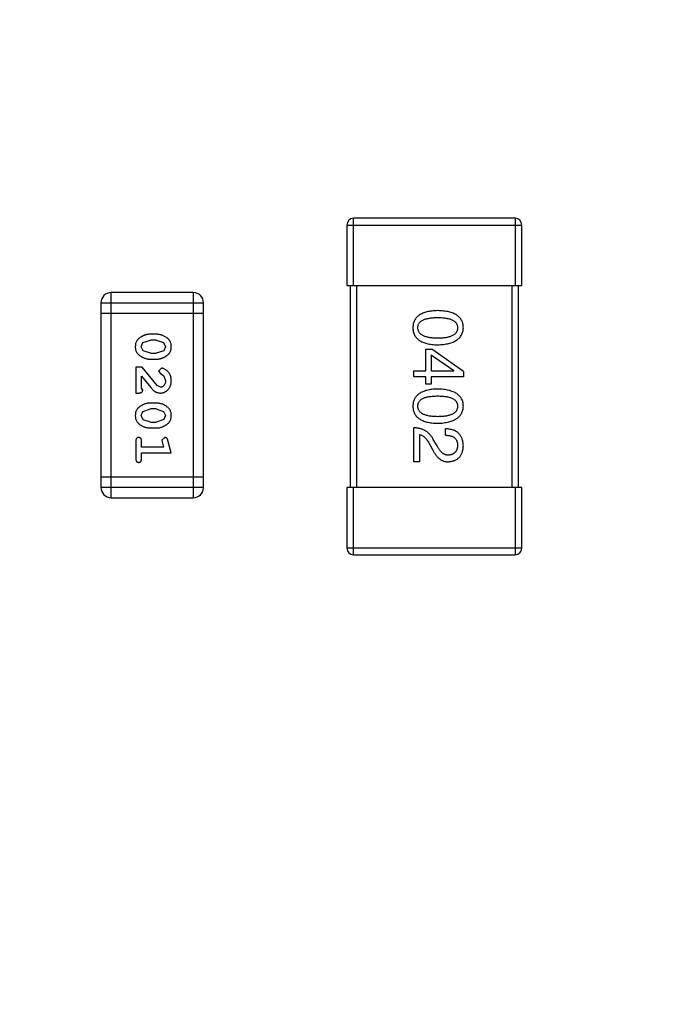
# Model space of a CAD drawing. Header units: inches. Extents: x -13 to 119, y -33 to 44.
# Tile 30 of 40: x 94.6 to 96.5, y 18.55 to 21.48. Entities that reach past the tile are written whole.
import ezdxf

# ---------------------------------------------------------------- set-up
doc = ezdxf.new("R2010")
doc.units = ezdxf.units.IN
doc.header["$LTSCALE"] = 1.21
doc.header["$MEASUREMENT"] = 0
doc.header["$PDMODE"] = 3
doc.header["$PDSIZE"] = 0.3125
doc.layers.get('0').update_dxf_attribs({"linetype": 'CONTINUOUS'})
doc.layers.get('Defpoints').update_dxf_attribs({"linetype": 'CONTINUOUS'})
doc.layers.add('DIM', color=3, linetype='CONTINUOUS')
doc.styles.get("Standard").update_dxf_attribs({"font": 'txt', "width": 0.8})
doc.dimstyles.get("Standard").update_dxf_attribs({"dimtxt": 0.15625, "dimasz": 0.1875, "dimexe": 0.125, "dimexo": 0.0625, "dimgap": 0.09, "dimtad": 0, "dimtih": 1, "dimtoh": 1, "dimzin": 4, "dimdsep": 46, "dimtxsty": 'Standard', "dimblk": '_FILLED', "dimblk1": '_FILLED', "dimblk2": '_FILLED', "dimcen": 0.09, "dimazin": 1, "dimtp": 0.01, "dimtm": 0.01, "dimtfac": 1, "dimtofl": 0, "dimtmove": 0, "dimatfit": 3, "dimldrblk": '_FILLED', "dimfxl": 1, "dimtolj": 1, "dimtzin": 4, "dimarcsym": 0})

# ---------------------------------------------------------------- blocks, each defined once
blk = doc.blocks.new('_FILLED')
at = {"color": 0, "linetype": 'ByBlock'}
blk.add_solid([(0, 0), (-1, 0.1667), (-1, -0.1667)], dxfattribs=at)
blk = doc.blocks.new('*D26')
at = {"layer": 'Defpoints', "color": 0}
for p in [(87.6825, 22.6485), (108.0025, -8.1472), (108.0025, -17.2496)]:
    blk.add_point(p, dxfattribs=at)
at = {"layer": 'DIM', "color": 0, "lineweight": -2}
for p, q in [((87.6825, 22.586), (87.6825, -17.3746)), ((108.0025, -8.2097), (108.0025, -17.3746)), ((88.8825, -17.2496), (95.9125, -17.2496)), ((106.8025, -17.2496), (99.7725, -17.2496))]:
    blk.add_line(p, q, dxfattribs=at)
at = {"layer": 'DIM', "color": 0, "lineweight": -2, "xscale": 1.2, "yscale": 1.2, "zscale": 1.2, "rotation": 180}
blk.add_blockref('_FILLED', (87.6825, -17.2496), dxfattribs=at)
at = {"layer": 'DIM', "color": 0, "lineweight": -2, "xscale": 1.2, "yscale": 1.2, "zscale": 1.2}
blk.add_blockref('_FILLED', (108.0025, -17.2496), dxfattribs=at)
at = {"layer": 'DIM', "color": 0, "insert": (97.8425, -17.2496), "char_height": 1.2, "attachment_point": 5}
blk.add_mtext('\\A1;20.32', dxfattribs=at)
blk = doc.blocks.new('*D37')
at = {"layer": 'Defpoints', "color": 0}
for p in [(106.7325, 29.9134), (88.9525, 20.7039), (106.7325, 20.7039)]:
    blk.add_point(p, dxfattribs=at)
at = {"layer": 'DIM', "color": 0, "lineweight": -2}
for p, q in [((88.9525, 20.7664), (88.9525, 30.0384)), ((106.7325, 20.7664), (106.7325, 30.0384)), ((90.1525, 29.9134), (95.9925, 29.9134)), ((105.5325, 29.9134), (99.6925, 29.9134))]:
    blk.add_line(p, q, dxfattribs=at)
at = {"layer": 'DIM', "color": 0, "lineweight": -2, "xscale": 1.2, "yscale": 1.2, "zscale": 1.2, "rotation": 180}
blk.add_blockref('_FILLED', (88.9525, 29.9134), dxfattribs=at)
at = {"layer": 'DIM', "color": 0, "lineweight": -2, "xscale": 1.2, "yscale": 1.2, "zscale": 1.2}
blk.add_blockref('_FILLED', (106.7325, 29.9134), dxfattribs=at)
at = {"layer": 'DIM', "color": 0, "insert": (97.8425, 29.9134), "char_height": 1.2, "attachment_point": 5}
blk.add_mtext('\\A1;17.78', dxfattribs=at)

msp = doc.modelspace()

# ---------------------------------------------------------------- linework, layer by layer
at = {"color": 7, "linetype": 'Continuous'}
for p, q in [((95.5759, 20.8667), (95.5759, 20.6867)), ((95.5759, 20.8667), (96.0959, 20.8667)), ((95.5959, 20.6867), (95.5959, 20.8867)), ((96.0759, 20.8867), (95.5959, 20.8867)), ((96.0759, 20.8867), (96.0759, 20.6867)), ((96.0959, 20.6867), (96.0959, 20.8667)), ((95.5759, 20.6867), (96.0959, 20.6867)), ((95.5859, 20.6867), (95.5859, 20.0867)), ((95.6059, 20.0867), (95.6059, 20.6867)), ((96.0659, 20.6867), (96.0659, 20.0867)), ((96.0859, 20.0867), (96.0859, 20.6867)), ((94.8759, 20.0565), (94.8759, 20.6661)), ((95.1197, 20.6661), (94.8759, 20.6661)), ((95.1197, 20.6661), (95.1197, 20.0565)), ((94.8454, 20.6356), (94.8454, 20.087)), ((94.8454, 20.6356), (95.1502, 20.6356)), ((95.1502, 20.087), (95.1502, 20.6356)), ((94.8454, 20.6051), (95.1502, 20.6051)), ((95.0098, 20.5422), (94.992, 20.5422)), ((94.9647, 20.5051), (94.97, 20.5173)), ((94.97, 20.5173), (94.9923, 20.5249)), ((95.0095, 20.5249), (94.9923, 20.5249)), ((95.0095, 20.5249), (95.0313, 20.5177)), ((95.0313, 20.5177), (95.0371, 20.5053)), ((94.9705, 20.4928), (94.9647, 20.5051)), ((94.9923, 20.4856), (94.9705, 20.4928)), ((94.9923, 20.4856), (95.0095, 20.4856)), ((95.0318, 20.4931), (95.0095, 20.4856)), ((95.0371, 20.5053), (95.0318, 20.4931)), ((95.8107, 20.4336), (95.8107, 20.4983)), ((95.8107, 20.4983), (95.8288, 20.4983)), ((95.8263, 20.4811), (95.8263, 20.4336)), ((95.8263, 20.4811), (95.8935, 20.4344)), ((95.9222, 20.4311), (95.8288, 20.4983)), ((94.992, 20.4683), (95.0098, 20.4683)), ((94.949, 20.4447), (94.949, 20.3676)), ((94.9679, 20.4447), (94.949, 20.4447)), ((95.0129, 20.3897), (94.9679, 20.4447)), ((95.0251, 20.4415), (95.0167, 20.4327)), ((95.0167, 20.4327), (95.0232, 20.4242)), ((95.0232, 20.4242), (95.0317, 20.4193)), ((95.7747, 20.4155), (95.7747, 20.4336)), ((95.7747, 20.4336), (95.8107, 20.4336)), ((95.8263, 20.4336), (95.8935, 20.4336)), ((95.8935, 20.4336), (95.8935, 20.4344)), ((95.9222, 20.4311), (95.9222, 20.4155)), ((94.9663, 20.3817), (94.9663, 20.4179)), ((94.9663, 20.4179), (94.9934, 20.3844)), ((95.0317, 20.4193), (95.0371, 20.4044)), ((95.8107, 20.4155), (95.7747, 20.4155)), ((95.8107, 20.3934), (95.8107, 20.4155)), ((95.8263, 20.3934), (95.8107, 20.3934)), ((95.8263, 20.4155), (95.8263, 20.3934)), ((95.9222, 20.4155), (95.8263, 20.4155)), ((94.949, 20.3676), (94.9569, 20.3676)), ((94.9695, 20.3762), (94.9663, 20.3817)), ((95.0226, 20.3849), (95.0129, 20.3897)), ((95.0098, 20.3377), (94.992, 20.3377)), ((94.9647, 20.3006), (94.97, 20.3127)), ((94.97, 20.3127), (94.9923, 20.3204)), ((95.0095, 20.3204), (94.9923, 20.3204)), ((95.0095, 20.3204), (95.0313, 20.3131)), ((95.0313, 20.3131), (95.0371, 20.3008)), ((94.9705, 20.2883), (94.9647, 20.3006)), ((94.9923, 20.2811), (94.9705, 20.2883)), ((94.9923, 20.2811), (95.0095, 20.2811)), ((95.0318, 20.2886), (95.0095, 20.2811)), ((95.0371, 20.3008), (95.0318, 20.2886)), ((94.992, 20.2638), (95.0098, 20.2638)), ((95.7747, 20.1635), (95.7747, 20.2643)), ((95.8689, 20.2422), (95.8689, 20.2611)), ((94.949, 20.2244), (94.949, 20.1725)), ((94.9663, 20.2071), (94.9663, 20.2244)), ((95.0354, 20.2354), (95.0261, 20.2276)), ((95.0261, 20.2276), (95.0271, 20.2221)), ((95.0271, 20.2221), (95.0313, 20.2071)), ((95.0544, 20.1898), (95.0445, 20.2264)), ((95.7919, 20.2439), (95.7919, 20.1635)), ((95.8197, 20.2193), (95.8288, 20.2037)), ((95.8443, 20.2102), (95.8329, 20.2299)), ((95.0313, 20.2071), (94.9663, 20.2071)), ((94.9663, 20.1725), (94.9663, 20.1898)), ((94.9663, 20.1898), (95.0544, 20.1898)), ((95.7919, 20.1635), (95.7747, 20.1635)), ((95.1502, 20.1175), (94.8454, 20.1175)), ((95.1502, 20.087), (94.8454, 20.087)), ((95.5759, 20.0867), (95.5759, 19.9067)), ((96.0959, 20.0867), (95.5759, 20.0867)), ((95.5959, 19.8867), (95.5959, 20.0867)), ((96.0759, 20.0867), (96.0759, 19.8867)), ((96.0959, 19.9067), (96.0959, 20.0867)), ((94.8759, 20.0565), (95.1197, 20.0565)), ((96.0959, 19.9067), (95.5759, 19.9067)), ((95.5959, 19.8867), (96.0759, 19.8867))]:
    msp.add_line(p, q, dxfattribs=at)
for centre, radius, start, end in [((95.5959, 20.8667), 0.02, 90, 180), ((96.0759, 20.8667), 0.02, 0, 90), ((94.8759, 20.6356), 0.0305, 90, 180), ((95.1197, 20.6356), 0.0305, 0, 90), ((94.8759, 20.087), 0.0305, 180, 270), ((95.1197, 20.087), 0.0305, 270, 0), ((95.5959, 19.9067), 0.02, 180, 270), ((96.0759, 19.9067), 0.02, 270, 0)]:
    msp.add_arc(centre, radius, start, end, dxfattribs=at)
for points, knots in [([(95.846, 20.6124), (95.843, 20.6123), (95.8373, 20.6121), (95.829, 20.6114), (95.8213, 20.6103), (95.8141, 20.6087), (95.8075, 20.6069), (95.8015, 20.6046), (95.796, 20.602), (95.7911, 20.599), (95.7867, 20.5957), (95.7829, 20.5919), (95.7797, 20.5878), (95.777, 20.5833), (95.775, 20.5784), (95.7734, 20.5731), (95.7725, 20.5675), (95.7723, 20.5636), (95.7722, 20.5616)], [0, 0, 0, 0, 0.087693, 0.170223, 0.247496, 0.319826, 0.387768, 0.451403, 0.511459, 0.568358, 0.622671, 0.675251, 0.726739, 0.778422, 0.830759, 0.884394, 0.940865, 1, 1, 1, 1]), ([(95.9222, 20.5616), (95.9221, 20.5636), (95.9219, 20.5675), (95.921, 20.5731), (95.9194, 20.5784), (95.9173, 20.5833), (95.9145, 20.5878), (95.9112, 20.5919), (95.9072, 20.5957), (95.9027, 20.599), (95.8976, 20.602), (95.892, 20.6046), (95.8857, 20.6069), (95.8789, 20.6087), (95.8715, 20.6103), (95.8635, 20.6114), (95.8549, 20.6121), (95.849, 20.6123), (95.846, 20.6124)], [0, 0, 0, 0, 0.057911, 0.113262, 0.165956, 0.217443, 0.268511, 0.319665, 0.372, 0.426129, 0.483365, 0.543779, 0.607756, 0.676562, 0.749704, 0.827713, 0.911177, 1, 1, 1, 1]), ([(95.787, 20.5616), (95.787, 20.5628), (95.7871, 20.5652), (95.7878, 20.5687), (95.7889, 20.572), (95.7906, 20.5749), (95.7927, 20.5777), (95.7952, 20.5802), (95.7983, 20.5825), (95.8018, 20.5845), (95.8057, 20.5862), (95.8101, 20.5878), (95.815, 20.589), (95.8203, 20.5901), (95.8261, 20.5909), (95.8323, 20.5915), (95.839, 20.5919), (95.8436, 20.5919), (95.846, 20.5919)], [0, 0, 0, 0, 0.049766, 0.097012, 0.143225, 0.188786, 0.235079, 0.282962, 0.333687, 0.387747, 0.445963, 0.508657, 0.576545, 0.649868, 0.72822, 0.812712, 0.903543, 1, 1, 1, 1]), ([(95.846, 20.5919), (95.8484, 20.5919), (95.853, 20.5919), (95.8597, 20.5915), (95.8659, 20.5909), (95.8717, 20.5901), (95.877, 20.589), (95.8819, 20.5878), (95.8862, 20.5862), (95.8902, 20.5845), (95.8937, 20.5825), (95.8967, 20.5802), (95.8993, 20.5777), (95.9014, 20.575), (95.903, 20.5719), (95.9042, 20.5687), (95.9048, 20.5652), (95.9049, 20.5628), (95.905, 20.5616)], [0, 0, 0, 0, 0.096452, 0.187278, 0.271765, 0.350519, 0.423437, 0.491321, 0.554011, 0.612224, 0.666281, 0.717003, 0.764884, 0.811423, 0.856783, 0.902993, 0.950236, 1, 1, 1, 1]), ([(94.992, 20.5422), (94.991, 20.5422), (94.9888, 20.5422), (94.9857, 20.5418), (94.9825, 20.5414), (94.9794, 20.5407), (94.9764, 20.5398), (94.9734, 20.5387), (94.9704, 20.5374), (94.9676, 20.5359), (94.9648, 20.5343), (94.9623, 20.5327), (94.96, 20.5311), (94.9579, 20.5294), (94.956, 20.5277), (94.9543, 20.526), (94.9529, 20.5243), (94.9513, 20.5219), (94.9497, 20.5188), (94.9484, 20.5146), (94.9476, 20.51), (94.9475, 20.5068), (94.9474, 20.5052)], [0, 0, 0, 0, 0.049886, 0.09882, 0.148132, 0.19689, 0.246038, 0.295176, 0.345305, 0.395692, 0.445312, 0.491875, 0.535813, 0.577009, 0.616081, 0.652689, 0.687585, 0.720206, 0.785062, 0.85223, 0.923759, 1, 1, 1, 1]), ([(95.0544, 20.5054), (95.0544, 20.5068), (95.0543, 20.5097), (95.0536, 20.5137), (95.0525, 20.5176), (95.0509, 20.5212), (95.0488, 20.5245), (95.0463, 20.5275), (95.0433, 20.5303), (95.0399, 20.5328), (95.0364, 20.535), (95.0327, 20.5369), (95.029, 20.5385), (95.0252, 20.5399), (95.0214, 20.5409), (95.0176, 20.5417), (95.0137, 20.5421), (95.0111, 20.5422), (95.0098, 20.5422)], [0, 0, 0, 0, 0.06692, 0.130834, 0.19258, 0.252759, 0.312631, 0.373411, 0.436359, 0.501894, 0.568244, 0.632472, 0.69556, 0.757163, 0.818592, 0.878885, 0.939235, 1, 1, 1, 1]), ([(95.7722, 20.5616), (95.7723, 20.5596), (95.7725, 20.5557), (95.7734, 20.5501), (95.775, 20.5449), (95.777, 20.54), (95.7797, 20.5354), (95.7829, 20.5313), (95.7867, 20.5275), (95.7911, 20.5242), (95.796, 20.5212), (95.8015, 20.5186), (95.8075, 20.5163), (95.8141, 20.5145), (95.8213, 20.513), (95.829, 20.5119), (95.8373, 20.5111), (95.843, 20.5109), (95.846, 20.5108)], [0, 0, 0, 0, 0.059134, 0.115603, 0.169236, 0.221572, 0.273254, 0.32474, 0.377319, 0.431815, 0.488555, 0.548609, 0.612242, 0.680182, 0.75251, 0.829782, 0.91231, 1, 1, 1, 1]), ([(95.846, 20.5305), (95.8436, 20.5305), (95.8391, 20.5305), (95.8325, 20.5309), (95.8263, 20.5315), (95.8206, 20.5323), (95.8153, 20.5334), (95.8105, 20.5347), (95.8061, 20.5363), (95.8022, 20.5381), (95.7987, 20.5402), (95.7956, 20.5425), (95.793, 20.5451), (95.7909, 20.5479), (95.7892, 20.551), (95.788, 20.5543), (95.7872, 20.5579), (95.787, 20.5604), (95.787, 20.5616)], [0, 0, 0, 0, 0.094834, 0.184067, 0.267029, 0.344713, 0.417334, 0.484367, 0.546941, 0.604717, 0.65953, 0.710539, 0.759381, 0.806382, 0.853027, 0.900623, 0.949121, 1, 1, 1, 1]), ([(95.846, 20.5108), (95.849, 20.5109), (95.8548, 20.5112), (95.8633, 20.512), (95.8712, 20.5132), (95.8786, 20.5148), (95.8854, 20.5167), (95.8916, 20.5189), (95.8972, 20.5216), (95.9023, 20.5246), (95.9068, 20.528), (95.9108, 20.5317), (95.9142, 20.5358), (95.9169, 20.5403), (95.9191, 20.5451), (95.9208, 20.5503), (95.9219, 20.5558), (95.9221, 20.5597), (95.9222, 20.5616)], [0, 0, 0, 0, 0.088475, 0.171606, 0.249595, 0.322626, 0.391327, 0.455765, 0.516374, 0.573675, 0.628522, 0.681161, 0.732559, 0.783563, 0.83504, 0.887639, 0.942585, 1, 1, 1, 1]), ([(95.905, 20.5616), (95.9049, 20.5604), (95.9048, 20.5579), (95.9042, 20.5543), (95.903, 20.551), (95.9014, 20.5479), (95.8993, 20.5451), (95.8967, 20.5425), (95.8937, 20.5402), (95.8902, 20.5381), (95.8862, 20.5363), (95.8818, 20.5347), (95.877, 20.5334), (95.8717, 20.5323), (95.8659, 20.5315), (95.8597, 20.5309), (95.853, 20.5305), (95.8484, 20.5305), (95.846, 20.5305)], [0, 0, 0, 0, 0.050604, 0.098688, 0.145699, 0.191791, 0.238625, 0.286717, 0.337546, 0.391814, 0.449755, 0.512106, 0.579685, 0.652048, 0.730262, 0.814146, 0.904281, 1, 1, 1, 1]), ([(94.9474, 20.5052), (94.9475, 20.5037), (94.9475, 20.5009), (94.9483, 20.4968), (94.9494, 20.493), (94.951, 20.4894), (94.953, 20.4861), (94.9555, 20.483), (94.9585, 20.4802), (94.9618, 20.4778), (94.9654, 20.4756), (94.9691, 20.4736), (94.9728, 20.472), (94.9766, 20.4706), (94.9804, 20.4696), (94.9842, 20.4688), (94.9881, 20.4684), (94.9907, 20.4683), (94.992, 20.4683)], [0, 0, 0, 0, 0.067217, 0.131051, 0.19272, 0.252824, 0.312745, 0.373449, 0.436041, 0.501494, 0.567761, 0.632087, 0.695096, 0.757109, 0.817993, 0.878657, 0.939311, 1, 1, 1, 1]), ([(95.0098, 20.4683), (95.0109, 20.4683), (95.013, 20.4683), (95.0162, 20.4686), (95.0193, 20.4692), (95.0224, 20.4698), (95.0255, 20.4707), (95.0285, 20.4719), (95.0315, 20.4732), (95.0344, 20.4747), (95.0371, 20.4763), (95.0396, 20.4779), (95.042, 20.4795), (95.0441, 20.4812), (95.0459, 20.4829), (95.0476, 20.4846), (95.049, 20.4864), (95.0506, 20.4887), (95.0522, 20.4919), (95.0535, 20.4961), (95.0543, 20.5006), (95.0544, 20.5038), (95.0544, 20.5054)], [0, 0, 0, 0, 0.049855, 0.099516, 0.148482, 0.19758, 0.246804, 0.296268, 0.346517, 0.397047, 0.446826, 0.49336, 0.537801, 0.579207, 0.617974, 0.654833, 0.689171, 0.722088, 0.786392, 0.853518, 0.924186, 1, 1, 1, 1]), ([(95.0544, 20.4043), (95.0544, 20.406), (95.0542, 20.4093), (95.0534, 20.4143), (95.0519, 20.419), (95.05, 20.4235), (95.0475, 20.4276), (95.0447, 20.4313), (95.0414, 20.4344), (95.0378, 20.4369), (95.0343, 20.4389), (95.031, 20.4404), (95.0279, 20.4413), (95.026, 20.4415), (95.0251, 20.4415)], [0, 0, 0, 0, 0.098286, 0.193983, 0.289056, 0.384352, 0.477435, 0.566197, 0.652355, 0.737986, 0.818188, 0.887401, 0.94802, 1, 1, 1, 1]), ([(95.0216, 20.3676), (95.0228, 20.3676), (95.025, 20.3677), (95.0282, 20.3682), (95.0313, 20.369), (95.0343, 20.3701), (95.0371, 20.3716), (95.0398, 20.3734), (95.0424, 20.3755), (95.0449, 20.3779), (95.0471, 20.3805), (95.0491, 20.3834), (95.0507, 20.3864), (95.0521, 20.3896), (95.0531, 20.393), (95.0539, 20.3966), (95.0543, 20.4004), (95.0544, 20.403), (95.0544, 20.4043)], [0, 0, 0, 0, 0.060981, 0.120256, 0.178148, 0.236115, 0.293993, 0.352864, 0.413358, 0.476056, 0.539296, 0.602396, 0.665116, 0.728325, 0.792919, 0.859317, 0.928302, 1, 1, 1, 1]), ([(95.0371, 20.4044), (95.0371, 20.403), (95.037, 20.4003), (95.0361, 20.3965), (95.0348, 20.3931), (95.0328, 20.3902), (95.0306, 20.3879), (95.0281, 20.3861), (95.0254, 20.3851), (95.0235, 20.385), (95.0226, 20.3849)], [0, 0, 0, 0, 0.156344, 0.299348, 0.4327, 0.561, 0.682299, 0.791883, 0.89611, 1, 1, 1, 1]), ([(94.9569, 20.3676), (94.9579, 20.3676), (94.9599, 20.3677), (94.9626, 20.3681), (94.9649, 20.3688), (94.9666, 20.3698), (94.9679, 20.3711), (94.9688, 20.3727), (94.9694, 20.3744), (94.9694, 20.3756), (94.9695, 20.3762)], [0, 0, 0, 0, 0.1844, 0.34094, 0.473574, 0.586824, 0.690029, 0.789175, 0.890445, 1, 1, 1, 1]), ([(94.9934, 20.3844), (94.9941, 20.3835), (94.9956, 20.3818), (94.9978, 20.3794), (94.9999, 20.3773), (95.0019, 20.3754), (95.0038, 20.3738), (95.0056, 20.3725), (95.0072, 20.3713), (95.0093, 20.3702), (95.0118, 20.3692), (95.015, 20.3682), (95.0183, 20.3677), (95.0205, 20.3676), (95.0216, 20.3676)], [0, 0, 0, 0, 0.103002, 0.197728, 0.285279, 0.365235, 0.437224, 0.502446, 0.560545, 0.611446, 0.707576, 0.80349, 0.900532, 1, 1, 1, 1]), ([(95.846, 20.3793), (95.843, 20.3792), (95.8373, 20.379), (95.829, 20.3782), (95.8213, 20.3771), (95.8141, 20.3756), (95.8075, 20.3737), (95.8015, 20.3715), (95.796, 20.3689), (95.7911, 20.3659), (95.7867, 20.3625), (95.7829, 20.3588), (95.7797, 20.3546), (95.777, 20.3501), (95.775, 20.3452), (95.7734, 20.34), (95.7725, 20.3343), (95.7723, 20.3304), (95.7722, 20.3285)], [0, 0, 0, 0, 0.087693, 0.170223, 0.247496, 0.319826, 0.387768, 0.451403, 0.511459, 0.568358, 0.622671, 0.675251, 0.726739, 0.778422, 0.830759, 0.884394, 0.940865, 1, 1, 1, 1]), ([(95.9222, 20.3285), (95.9221, 20.3304), (95.9219, 20.3343), (95.921, 20.34), (95.9194, 20.3452), (95.9173, 20.3501), (95.9145, 20.3546), (95.9112, 20.3588), (95.9072, 20.3625), (95.9027, 20.3659), (95.8976, 20.3689), (95.892, 20.3715), (95.8857, 20.3737), (95.8789, 20.3756), (95.8715, 20.3771), (95.8635, 20.3782), (95.8549, 20.379), (95.849, 20.3792), (95.846, 20.3793)], [0, 0, 0, 0, 0.057911, 0.113262, 0.165956, 0.217443, 0.268511, 0.319665, 0.372, 0.426129, 0.483365, 0.543779, 0.607756, 0.676562, 0.749704, 0.827713, 0.911177, 1, 1, 1, 1]), ([(94.992, 20.3377), (94.991, 20.3377), (94.9888, 20.3376), (94.9857, 20.3373), (94.9825, 20.3369), (94.9794, 20.3362), (94.9764, 20.3353), (94.9734, 20.3341), (94.9704, 20.3329), (94.9676, 20.3314), (94.9648, 20.3298), (94.9623, 20.3282), (94.96, 20.3266), (94.9579, 20.3249), (94.956, 20.3232), (94.9543, 20.3215), (94.9529, 20.3198), (94.9513, 20.3174), (94.9497, 20.3142), (94.9484, 20.3101), (94.9476, 20.3055), (94.9475, 20.3023), (94.9474, 20.3007)], [0, 0, 0, 0, 0.049886, 0.09882, 0.148132, 0.19689, 0.246038, 0.295176, 0.345305, 0.395692, 0.445312, 0.491875, 0.535813, 0.577009, 0.616081, 0.652689, 0.687585, 0.720206, 0.785062, 0.85223, 0.923759, 1, 1, 1, 1]), ([(95.0544, 20.3009), (95.0544, 20.3023), (95.0543, 20.3051), (95.0536, 20.3092), (95.0525, 20.3131), (95.0509, 20.3166), (95.0488, 20.3199), (95.0463, 20.323), (95.0433, 20.3258), (95.0399, 20.3282), (95.0364, 20.3304), (95.0327, 20.3324), (95.029, 20.334), (95.0252, 20.3354), (95.0214, 20.3364), (95.0176, 20.3372), (95.0137, 20.3376), (95.0111, 20.3377), (95.0098, 20.3377)], [0, 0, 0, 0, 0.06692, 0.130834, 0.19258, 0.252759, 0.312631, 0.373411, 0.436359, 0.501894, 0.568244, 0.632472, 0.69556, 0.757163, 0.818592, 0.878885, 0.939235, 1, 1, 1, 1]), ([(95.787, 20.3285), (95.787, 20.3297), (95.7871, 20.3321), (95.7878, 20.3356), (95.7889, 20.3388), (95.7906, 20.3418), (95.7927, 20.3445), (95.7952, 20.3471), (95.7983, 20.3493), (95.8018, 20.3513), (95.8057, 20.3531), (95.8101, 20.3546), (95.815, 20.3559), (95.8203, 20.357), (95.8261, 20.3578), (95.8323, 20.3583), (95.839, 20.3587), (95.8436, 20.3588), (95.846, 20.3588)], [0, 0, 0, 0, 0.049766, 0.097012, 0.143225, 0.188786, 0.235079, 0.282962, 0.333687, 0.387747, 0.445963, 0.508657, 0.576545, 0.649868, 0.72822, 0.812712, 0.903543, 1, 1, 1, 1]), ([(95.846, 20.3588), (95.8484, 20.3588), (95.853, 20.3587), (95.8597, 20.3583), (95.8659, 20.3578), (95.8717, 20.357), (95.877, 20.3559), (95.8819, 20.3546), (95.8862, 20.3531), (95.8902, 20.3513), (95.8937, 20.3493), (95.8967, 20.3471), (95.8993, 20.3445), (95.9014, 20.3418), (95.903, 20.3388), (95.9042, 20.3356), (95.9048, 20.3321), (95.9049, 20.3297), (95.905, 20.3285)], [0, 0, 0, 0, 0.096452, 0.187278, 0.271765, 0.350519, 0.423437, 0.491321, 0.554011, 0.612224, 0.666281, 0.717003, 0.764884, 0.811423, 0.856783, 0.902993, 0.950236, 1, 1, 1, 1]), ([(95.7722, 20.3285), (95.7723, 20.3265), (95.7725, 20.3226), (95.7734, 20.317), (95.775, 20.3117), (95.777, 20.3068), (95.7797, 20.3023), (95.7829, 20.2981), (95.7867, 20.2944), (95.7911, 20.291), (95.796, 20.288), (95.8015, 20.2854), (95.8075, 20.2832), (95.8141, 20.2813), (95.8213, 20.2798), (95.829, 20.2787), (95.8373, 20.2779), (95.843, 20.2777), (95.846, 20.2776)], [0, 0, 0, 0, 0.059134, 0.115603, 0.169236, 0.221572, 0.273254, 0.32474, 0.377319, 0.431815, 0.488555, 0.548609, 0.612242, 0.680182, 0.75251, 0.829782, 0.91231, 1, 1, 1, 1]), ([(95.846, 20.2973), (95.8436, 20.2973), (95.8391, 20.2974), (95.8325, 20.2977), (95.8263, 20.2983), (95.8206, 20.2992), (95.8153, 20.3003), (95.8105, 20.3016), (95.8061, 20.3032), (95.8022, 20.305), (95.7987, 20.3071), (95.7956, 20.3094), (95.793, 20.3119), (95.7909, 20.3148), (95.7892, 20.3179), (95.788, 20.3212), (95.7872, 20.3247), (95.787, 20.3272), (95.787, 20.3285)], [0, 0, 0, 0, 0.094834, 0.184067, 0.267029, 0.344713, 0.417334, 0.484367, 0.546941, 0.604717, 0.65953, 0.710539, 0.759381, 0.806382, 0.853027, 0.900623, 0.949121, 1, 1, 1, 1]), ([(95.905, 20.3285), (95.9049, 20.3272), (95.9048, 20.3247), (95.9042, 20.3212), (95.903, 20.3179), (95.9014, 20.3148), (95.8993, 20.312), (95.8967, 20.3094), (95.8937, 20.3071), (95.8902, 20.305), (95.8862, 20.3032), (95.8818, 20.3016), (95.877, 20.3003), (95.8717, 20.2992), (95.8659, 20.2983), (95.8597, 20.2977), (95.853, 20.2974), (95.8484, 20.2973), (95.846, 20.2973)], [0, 0, 0, 0, 0.050604, 0.098688, 0.145699, 0.191791, 0.238625, 0.286717, 0.337546, 0.391814, 0.449755, 0.512106, 0.579685, 0.652048, 0.730262, 0.814146, 0.904281, 1, 1, 1, 1]), ([(95.846, 20.2776), (95.849, 20.2778), (95.8548, 20.278), (95.8633, 20.2789), (95.8712, 20.2801), (95.8786, 20.2816), (95.8854, 20.2835), (95.8916, 20.2858), (95.8972, 20.2884), (95.9023, 20.2914), (95.9068, 20.2948), (95.9108, 20.2985), (95.9142, 20.3026), (95.9169, 20.3071), (95.9191, 20.3119), (95.9208, 20.3171), (95.9219, 20.3227), (95.9221, 20.3265), (95.9222, 20.3285)], [0, 0, 0, 0, 0.088475, 0.171606, 0.249595, 0.322626, 0.391327, 0.455765, 0.516374, 0.573675, 0.628522, 0.681161, 0.732559, 0.783563, 0.83504, 0.887639, 0.942585, 1, 1, 1, 1]), ([(94.9474, 20.3007), (94.9475, 20.2992), (94.9475, 20.2964), (94.9483, 20.2923), (94.9494, 20.2885), (94.951, 20.2849), (94.953, 20.2816), (94.9555, 20.2785), (94.9585, 20.2757), (94.9618, 20.2733), (94.9654, 20.2711), (94.9691, 20.2691), (94.9728, 20.2675), (94.9766, 20.2661), (94.9804, 20.2651), (94.9842, 20.2643), (94.9881, 20.2638), (94.9907, 20.2638), (94.992, 20.2638)], [0, 0, 0, 0, 0.067217, 0.131051, 0.19272, 0.252824, 0.312745, 0.373449, 0.436041, 0.501494, 0.567761, 0.632087, 0.695096, 0.757109, 0.817993, 0.878657, 0.939311, 1, 1, 1, 1]), ([(95.0098, 20.2638), (95.0109, 20.2638), (95.013, 20.2638), (95.0162, 20.2641), (95.0193, 20.2646), (95.0224, 20.2653), (95.0255, 20.2662), (95.0285, 20.2674), (95.0315, 20.2686), (95.0344, 20.2701), (95.0371, 20.2717), (95.0396, 20.2734), (95.042, 20.275), (95.0441, 20.2767), (95.0459, 20.2784), (95.0476, 20.2801), (95.049, 20.2819), (95.0506, 20.2842), (95.0522, 20.2874), (95.0535, 20.2916), (95.0543, 20.2961), (95.0544, 20.2993), (95.0544, 20.3009)], [0, 0, 0, 0, 0.049855, 0.099516, 0.148482, 0.19758, 0.246804, 0.296268, 0.346517, 0.397047, 0.446826, 0.49336, 0.537801, 0.579207, 0.617974, 0.654833, 0.689171, 0.722088, 0.786392, 0.853518, 0.924186, 1, 1, 1, 1]), ([(95.8329, 20.2299), (95.8321, 20.2313), (95.8306, 20.234), (95.8281, 20.2378), (95.8254, 20.2414), (95.8225, 20.2447), (95.8195, 20.2477), (95.8163, 20.2505), (95.8129, 20.2531), (95.8093, 20.2554), (95.8056, 20.2574), (95.8017, 20.2592), (95.7976, 20.2607), (95.7933, 20.2619), (95.7889, 20.2629), (95.7843, 20.2637), (95.7796, 20.2642), (95.7763, 20.2643), (95.7747, 20.2643)], [0, 0, 0, 0, 0.065828, 0.130094, 0.192451, 0.254037, 0.313974, 0.373757, 0.433048, 0.492243, 0.551902, 0.611758, 0.672678, 0.734814, 0.798569, 0.863693, 0.930488, 1, 1, 1, 1]), ([(95.9222, 20.2102), (95.9221, 20.2123), (95.9219, 20.2162), (95.9211, 20.2219), (95.9199, 20.2272), (95.9184, 20.2321), (95.9164, 20.2367), (95.914, 20.2408), (95.9113, 20.2446), (95.9081, 20.248), (95.9046, 20.251), (95.9006, 20.2536), (95.8963, 20.2559), (95.8916, 20.2577), (95.8865, 20.2591), (95.881, 20.2602), (95.8751, 20.2608), (95.871, 20.261), (95.8689, 20.2611)], [0, 0, 0, 0, 0.07282, 0.141057, 0.2062, 0.267672, 0.326735, 0.383519, 0.439188, 0.494454, 0.549628, 0.605958, 0.66397, 0.72402, 0.787502, 0.854127, 0.925065, 1, 1, 1, 1]), ([(94.9577, 20.2354), (94.9571, 20.2354), (94.9559, 20.2353), (94.9542, 20.2348), (94.9527, 20.234), (94.9513, 20.2329), (94.9503, 20.2313), (94.9495, 20.2293), (94.9491, 20.227), (94.949, 20.2253), (94.949, 20.2244)], [0, 0, 0, 0, 0.115051, 0.223278, 0.329269, 0.437893, 0.554681, 0.682591, 0.83103, 1, 1, 1, 1]), ([(94.9663, 20.2244), (94.9663, 20.2253), (94.9662, 20.227), (94.9658, 20.2293), (94.965, 20.2313), (94.964, 20.2329), (94.9626, 20.234), (94.9611, 20.2348), (94.9595, 20.2353), (94.9583, 20.2354), (94.9577, 20.2354)], [0, 0, 0, 0, 0.169102, 0.317658, 0.446239, 0.563118, 0.671828, 0.776546, 0.884858, 1, 1, 1, 1]), ([(95.0445, 20.2264), (95.0443, 20.2272), (95.0438, 20.2288), (95.043, 20.2309), (95.042, 20.2325), (95.041, 20.2337), (95.0398, 20.2345), (95.0385, 20.235), (95.037, 20.2354), (95.0359, 20.2354), (95.0354, 20.2354)], [0, 0, 0, 0, 0.187321, 0.344927, 0.475328, 0.579604, 0.674244, 0.773631, 0.882025, 1, 1, 1, 1]), ([(95.7919, 20.2439), (95.7932, 20.2436), (95.7958, 20.2431), (95.7996, 20.2414), (95.8032, 20.2393), (95.8068, 20.2365), (95.8102, 20.2331), (95.8135, 20.229), (95.8168, 20.2244), (95.8187, 20.221), (95.8197, 20.2193)], [0, 0, 0, 0, 0.103034, 0.208166, 0.318255, 0.434664, 0.559728, 0.695394, 0.841708, 1, 1, 1, 1]), ([(95.8689, 20.2422), (95.8704, 20.2422), (95.8732, 20.2421), (95.8773, 20.2416), (95.8811, 20.241), (95.8847, 20.2401), (95.8879, 20.239), (95.8909, 20.2378), (95.8936, 20.2362), (95.896, 20.2345), (95.8981, 20.2325), (95.9, 20.2303), (95.9015, 20.2279), (95.9028, 20.2253), (95.9038, 20.2225), (95.9045, 20.2194), (95.9049, 20.2161), (95.905, 20.2139), (95.905, 20.2127)], [0, 0, 0, 0, 0.082594, 0.15978, 0.232961, 0.301462, 0.365595, 0.426678, 0.484662, 0.540809, 0.595146, 0.648401, 0.702272, 0.757102, 0.813447, 0.872233, 0.934055, 1, 1, 1, 1]), ([(95.8288, 20.2037), (95.8295, 20.202), (95.8311, 20.1987), (95.8336, 20.194), (95.8362, 20.1896), (95.8388, 20.1855), (95.8416, 20.1818), (95.8444, 20.1784), (95.8474, 20.1754), (95.8504, 20.1728), (95.8535, 20.1704), (95.8568, 20.1684), (95.8601, 20.1667), (95.8635, 20.1653), (95.867, 20.1644), (95.8706, 20.1637), (95.8742, 20.1634), (95.8767, 20.1635), (95.8779, 20.1635)], [0, 0, 0, 0, 0.082731, 0.161257, 0.236138, 0.307554, 0.375712, 0.440848, 0.502916, 0.562567, 0.619798, 0.675716, 0.73039, 0.78386, 0.837315, 0.890547, 0.944917, 1, 1, 1, 1]), ([(95.8788, 20.1832), (95.878, 20.1831), (95.8763, 20.1831), (95.8739, 20.1832), (95.8716, 20.1836), (95.8692, 20.1842), (95.8669, 20.1851), (95.8647, 20.1862), (95.8624, 20.1875), (95.8603, 20.1892), (95.8581, 20.1909), (95.856, 20.193), (95.854, 20.1953), (95.852, 20.1978), (95.85, 20.2006), (95.848, 20.2036), (95.8461, 20.2068), (95.8449, 20.2091), (95.8443, 20.2102)], [0, 0, 0, 0, 0.052237, 0.103888, 0.155485, 0.207395, 0.259864, 0.31356, 0.369176, 0.4266, 0.486836, 0.550048, 0.61567, 0.685271, 0.75824, 0.834614, 0.915635, 1, 1, 1, 1]), ([(95.8779, 20.1635), (95.8796, 20.1637), (95.8829, 20.1639), (95.8877, 20.1647), (95.8922, 20.1658), (95.8964, 20.1673), (95.9002, 20.1691), (95.9038, 20.1712), (95.907, 20.1736), (95.91, 20.1764), (95.9126, 20.1795), (95.9149, 20.1829), (95.9169, 20.1867), (95.9186, 20.1908), (95.92, 20.1952), (95.9211, 20.1999), (95.9218, 20.205), (95.9221, 20.2085), (95.9222, 20.2102)], [0, 0, 0, 0, 0.070688, 0.137741, 0.201612, 0.262778, 0.321223, 0.378455, 0.434411, 0.490146, 0.546362, 0.603392, 0.662208, 0.723401, 0.787372, 0.85442, 0.925153, 1, 1, 1, 1]), ([(95.905, 20.2127), (95.9049, 20.2116), (95.9048, 20.2094), (95.9045, 20.2062), (95.9038, 20.2032), (95.9031, 20.2004), (95.9021, 20.1979), (95.901, 20.1955), (95.8996, 20.1933), (95.8981, 20.1913), (95.8963, 20.1896), (95.8944, 20.1881), (95.8922, 20.1867), (95.8899, 20.1856), (95.8874, 20.1847), (95.8847, 20.184), (95.8818, 20.1834), (95.8798, 20.1833), (95.8788, 20.1832)], [0, 0, 0, 0, 0.076112, 0.148436, 0.216883, 0.281466, 0.34298, 0.402356, 0.459881, 0.51546, 0.571111, 0.62658, 0.683162, 0.741007, 0.801404, 0.863825, 0.930544, 1, 1, 1, 1]), ([(94.949, 20.1725), (94.949, 20.1716), (94.9491, 20.1699), (94.9495, 20.1676), (94.9503, 20.1657), (94.9513, 20.1641), (94.9527, 20.1629), (94.9542, 20.1621), (94.9559, 20.1616), (94.9571, 20.1615), (94.9577, 20.1615)], [0, 0, 0, 0, 0.169012, 0.317488, 0.445429, 0.560977, 0.67065, 0.776666, 0.88492, 1, 1, 1, 1]), ([(94.9577, 20.1615), (94.9583, 20.1615), (94.9595, 20.1616), (94.9611, 20.1621), (94.9626, 20.1629), (94.964, 20.1641), (94.965, 20.1657), (94.9658, 20.1676), (94.9662, 20.1699), (94.9663, 20.1716), (94.9663, 20.1725)], [0, 0, 0, 0, 0.11517, 0.223509, 0.328254, 0.438012, 0.553651, 0.682263, 0.830856, 1, 1, 1, 1])]:
    msp.add_open_spline(points, degree=3, knots=knots, dxfattribs=at)

# ---------------------------------------------------------------- dimensions: what is measured, and where the dimension line sits
at = {"layer": 'DIM'}
for base, p1, p2, picture, middle in [((106.7325, 29.9134), (88.9525, 20.7039), (106.7325, 20.7039), '*D37', (97.8425, 29.9134)), ((108.0025, -17.2496), (87.6825, 22.6485), (108.0025, -8.1472), '*D26', (97.8425, -17.2496))]:
    dim = msp.add_linear_dim(base=base, p1=p1, p2=p2, dimstyle='Standard', override={"dimtxt": 1.2, "dimasz": 1.2, "dimtih": 0, "dimtoh": 0, "dimzin": 0, "dimcen": 0.198, "dimadec": 0, "dimazin": 0, "dimtp": 0, "dimtm": 0, "dimtdec": 4, "dimtzin": 0}, dxfattribs=at)
    dim.commit()
    dim.dimension.update_dxf_attribs({"geometry": picture, "text_midpoint": middle})

doc.saveas('drawing.dxf')
